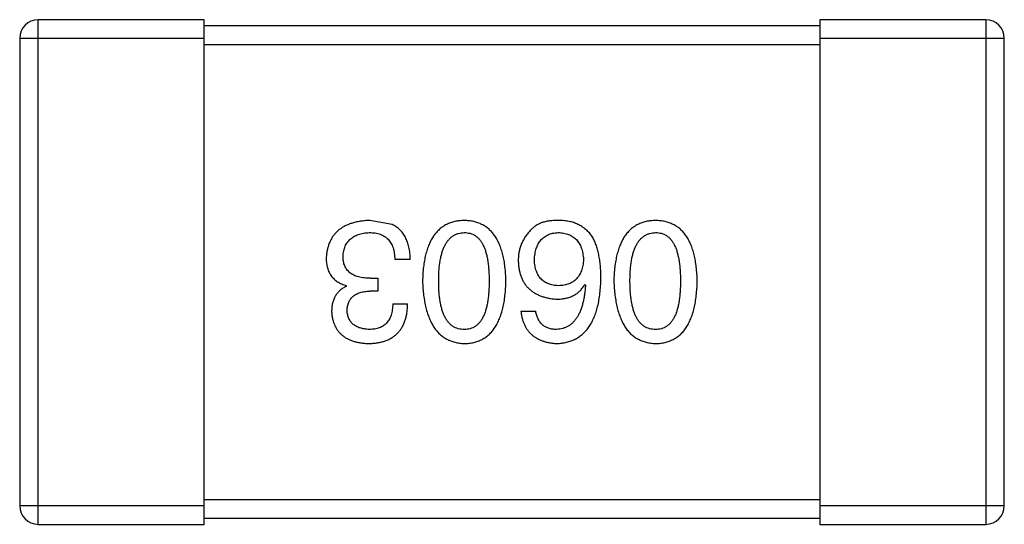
# Model space of a CAD drawing. Header units: millimetres. Extents: x -16 to 538, y -56 to 87.
# Tile 17 of 162: x 406.654 to 408.254, y -3.215 to -2.395. Entities that reach past the tile are written whole.
import ezdxf

# ---------------------------------------------------------------- set-up
doc = ezdxf.new("R2010")
doc.units = ezdxf.units.MM
doc.header["$LTSCALE"] = 1.21
doc.header["$MEASUREMENT"] = 0
doc.layers.get('0').update_dxf_attribs({"linetype": 'CONTINUOUS'})

msp = doc.modelspace()

# ---------------------------------------------------------------- linework, layer by layer
at = {"color": 7, "linetype": 'Continuous'}
for p, q in [((406.684, -3.2154), (406.684, -2.3954)), ((406.954, -2.3954), (406.684, -2.3954)), ((406.954, -3.2154), (406.954, -2.3954)), ((407.954, -2.3954), (407.954, -3.2154)), ((408.224, -2.3954), (407.954, -2.3954)), ((408.224, -2.3954), (408.224, -3.2154)), ((407.954, -2.4054), (406.954, -2.4054)), ((406.654, -2.4254), (406.654, -3.1854)), ((406.654, -2.4254), (406.954, -2.4254)), ((407.954, -2.4254), (408.254, -2.4254)), ((408.254, -3.1854), (408.254, -2.4254)), ((406.954, -2.4354), (407.954, -2.4354)), ((407.2592, -2.7282), (407.2231, -2.7216)), ((407.2887, -2.785), (407.2636, -2.785)), ((407.2242, -2.8156), (407.2362, -2.8156)), ((407.2362, -2.8156), (407.2362, -2.8364)), ((407.1849, -2.8287), (407.1849, -2.8276)), ((407.5723, -2.8254), (407.5733, -2.8265)), ((407.2362, -2.8364), (407.2231, -2.8364)), ((407.2603, -2.8571), (407.2843, -2.8571)), ((407.4684, -2.8692), (407.4925, -2.8692)), ((407.954, -3.1754), (406.954, -3.1754)), ((406.954, -3.1854), (406.654, -3.1854)), ((408.254, -3.1854), (407.954, -3.1854)), ((406.684, -3.2154), (406.954, -3.2154)), ((406.954, -3.2054), (407.954, -3.2054)), ((407.954, -3.2154), (408.224, -3.2154))]:
    msp.add_line(p, q, dxfattribs=at)
for centre, start, end in [((406.684, -2.4254), 90, 180), ((408.224, -2.4254), 0, 90), ((406.684, -3.1854), 180, 270), ((408.224, -3.1854), 270, 0)]:
    msp.add_arc(centre, 0.03, start, end, dxfattribs=at)
for points, knots in [([(407.2231, -2.7216), (407.2204, -2.7217), (407.2151, -2.722), (407.2073, -2.7229), (407.2001, -2.7243), (407.1934, -2.7262), (407.1871, -2.7284), (407.1814, -2.7311), (407.1762, -2.7343), (407.1714, -2.7379), (407.1672, -2.742), (407.1635, -2.7465), (407.1603, -2.7515), (407.1576, -2.7569), (407.1554, -2.7627), (407.1538, -2.769), (407.1526, -2.7758), (407.1523, -2.7804), (407.1521, -2.7828)], [0, 0, 0, 0, 0.078078, 0.151942, 0.221594, 0.28726, 0.350176, 0.409768, 0.467648, 0.523784, 0.578904, 0.634014, 0.689819, 0.746826, 0.805875, 0.867063, 0.931764, 1, 1, 1, 1]), ([(407.2887, -2.785), (407.2886, -2.7832), (407.2885, -2.7797), (407.2881, -2.7746), (407.2874, -2.7698), (407.2865, -2.7651), (407.2854, -2.7607), (407.2841, -2.7565), (407.2826, -2.7526), (407.2808, -2.749), (407.2789, -2.7455), (407.2767, -2.7423), (407.2743, -2.7393), (407.2717, -2.7366), (407.2689, -2.7341), (407.2659, -2.7319), (407.2627, -2.7298), (407.2604, -2.7287), (407.2592, -2.7282)], [0, 0, 0, 0, 0.078937, 0.154495, 0.226898, 0.296844, 0.363348, 0.427781, 0.48946, 0.549586, 0.607902, 0.664733, 0.720805, 0.776157, 0.831175, 0.886736, 0.943094, 1, 1, 1, 1]), ([(407.3764, -2.7216), (407.3737, -2.7217), (407.3686, -2.722), (407.361, -2.7232), (407.354, -2.7253), (407.3475, -2.728), (407.3415, -2.7316), (407.336, -2.7359), (407.331, -2.7409), (407.3265, -2.7468), (407.3225, -2.7533), (407.319, -2.7607), (407.316, -2.7687), (407.3135, -2.7775), (407.3115, -2.7871), (407.31, -2.7974), (407.309, -2.8084), (407.3088, -2.816), (407.3086, -2.82)], [0, 0, 0, 0, 0.059134, 0.115603, 0.169236, 0.221572, 0.273254, 0.32474, 0.377319, 0.431815, 0.488555, 0.548609, 0.612242, 0.680182, 0.75251, 0.829782, 0.91231, 1, 1, 1, 1]), ([(407.4441, -2.82), (407.444, -2.816), (407.4437, -2.8084), (407.4427, -2.7974), (407.4413, -2.7871), (407.4392, -2.7775), (407.4367, -2.7687), (407.4337, -2.7607), (407.4303, -2.7533), (407.4263, -2.7468), (407.4218, -2.7409), (407.4168, -2.7359), (407.4113, -2.7316), (407.4052, -2.728), (407.3987, -2.7253), (407.3917, -2.7232), (407.3842, -2.722), (407.379, -2.7217), (407.3764, -2.7216)], [0, 0, 0, 0, 0.087693, 0.170223, 0.247496, 0.319826, 0.387768, 0.451403, 0.511459, 0.568358, 0.622671, 0.675251, 0.726739, 0.778422, 0.830759, 0.884394, 0.940865, 1, 1, 1, 1]), ([(407.5329, -2.7216), (407.5301, -2.7216), (407.5247, -2.7215), (407.5169, -2.7221), (407.5097, -2.7232), (407.5032, -2.725), (407.4973, -2.7273), (407.4921, -2.7303), (407.4875, -2.7338), (407.485, -2.7366), (407.4837, -2.738)], [0, 0, 0, 0, 0.156782, 0.301945, 0.436395, 0.561474, 0.678489, 0.78853, 0.894967, 1, 1, 1, 1]), ([(407.5843, -2.7478), (407.5828, -2.7458), (407.5799, -2.7419), (407.5746, -2.7367), (407.5689, -2.7323), (407.5627, -2.7286), (407.556, -2.7256), (407.5487, -2.7235), (407.541, -2.7221), (407.5357, -2.7218), (407.5329, -2.7216)], [0, 0, 0, 0, 0.125033, 0.246266, 0.36603, 0.485265, 0.606781, 0.732144, 0.862551, 1, 1, 1, 1]), ([(407.6872, -2.7216), (407.6846, -2.7217), (407.6794, -2.722), (407.6719, -2.7232), (407.6649, -2.7253), (407.6584, -2.728), (407.6524, -2.7316), (407.6468, -2.7359), (407.6418, -2.7409), (407.6373, -2.7468), (407.6333, -2.7533), (407.6299, -2.7607), (407.6269, -2.7687), (407.6244, -2.7775), (407.6224, -2.7871), (407.6209, -2.7974), (407.6199, -2.8084), (407.6196, -2.816), (407.6195, -2.82)], [0, 0, 0, 0, 0.059134, 0.115603, 0.169236, 0.221572, 0.273254, 0.32474, 0.377319, 0.431815, 0.488555, 0.548609, 0.612242, 0.680182, 0.75251, 0.829782, 0.91231, 1, 1, 1, 1]), ([(407.755, -2.82), (407.7549, -2.816), (407.7546, -2.8084), (407.7536, -2.7974), (407.7521, -2.7871), (407.7501, -2.7775), (407.7476, -2.7687), (407.7446, -2.7607), (407.7412, -2.7533), (407.7371, -2.7468), (407.7327, -2.7409), (407.7277, -2.7359), (407.7221, -2.7316), (407.7161, -2.728), (407.7096, -2.7253), (407.7026, -2.7232), (407.6951, -2.722), (407.6899, -2.7217), (407.6872, -2.7216)], [0, 0, 0, 0, 0.087693, 0.170223, 0.247496, 0.319826, 0.387768, 0.451403, 0.511459, 0.568358, 0.622671, 0.675251, 0.726739, 0.778422, 0.830759, 0.884394, 0.940865, 1, 1, 1, 1]), ([(407.1794, -2.7795), (407.1795, -2.7781), (407.1797, -2.7752), (407.1805, -2.7711), (407.1815, -2.7672), (407.1828, -2.7636), (407.1845, -2.7603), (407.1863, -2.7572), (407.1886, -2.7544), (407.1911, -2.7519), (407.194, -2.7496), (407.1971, -2.7476), (407.2005, -2.7459), (407.2043, -2.7444), (407.2083, -2.7432), (407.2126, -2.7423), (407.2172, -2.7416), (407.2204, -2.7414), (407.222, -2.7413)], [0, 0, 0, 0, 0.068514, 0.133941, 0.195994, 0.255362, 0.312994, 0.369441, 0.424687, 0.480522, 0.537148, 0.594801, 0.654411, 0.716817, 0.781981, 0.850498, 0.923306, 1, 1, 1, 1]), ([(407.222, -2.7413), (407.2237, -2.7413), (407.2269, -2.7414), (407.2315, -2.7419), (407.2358, -2.7427), (407.2398, -2.744), (407.2435, -2.7455), (407.2469, -2.7473), (407.2499, -2.7496), (407.2527, -2.7522), (407.2551, -2.7551), (407.2573, -2.7584), (407.2591, -2.762), (407.2607, -2.7659), (407.2619, -2.7702), (407.2627, -2.7748), (407.2634, -2.7798), (407.2635, -2.7832), (407.2636, -2.785)], [0, 0, 0, 0, 0.071272, 0.13882, 0.201858, 0.262757, 0.320043, 0.376709, 0.431462, 0.486034, 0.541209, 0.597703, 0.65589, 0.717768, 0.782056, 0.850407, 0.92277, 1, 1, 1, 1]), ([(407.3349, -2.82), (407.3349, -2.8168), (407.3349, -2.8108), (407.3354, -2.802), (407.3362, -2.7937), (407.3373, -2.7861), (407.3388, -2.7791), (407.3406, -2.7727), (407.3426, -2.7668), (407.3451, -2.7616), (407.3479, -2.7569), (407.351, -2.7529), (407.3544, -2.7494), (407.3581, -2.7465), (407.3622, -2.7443), (407.3667, -2.7426), (407.3714, -2.7416), (407.3747, -2.7414), (407.3764, -2.7413)], [0, 0, 0, 0, 0.094834, 0.184067, 0.267029, 0.344713, 0.417334, 0.484367, 0.546941, 0.604717, 0.65953, 0.710539, 0.759381, 0.806382, 0.853027, 0.900623, 0.949121, 1, 1, 1, 1]), ([(407.3764, -2.7413), (407.378, -2.7414), (407.3812, -2.7415), (407.3858, -2.7424), (407.3902, -2.7439), (407.3941, -2.7462), (407.3978, -2.7489), (407.4012, -2.7523), (407.4042, -2.7564), (407.4068, -2.761), (407.4092, -2.7663), (407.4113, -2.7721), (407.4129, -2.7787), (407.4144, -2.7857), (407.4155, -2.7934), (407.4162, -2.8017), (407.4167, -2.8106), (407.4168, -2.8168), (407.4168, -2.82)], [0, 0, 0, 0, 0.049766, 0.097012, 0.143225, 0.188786, 0.235079, 0.282962, 0.333687, 0.387747, 0.445963, 0.508657, 0.576545, 0.649868, 0.72822, 0.812712, 0.903543, 1, 1, 1, 1]), ([(407.4837, -2.738), (407.4822, -2.7397), (407.4791, -2.7432), (407.475, -2.7488), (407.4717, -2.7546), (407.4688, -2.7606), (407.4667, -2.7669), (407.4652, -2.7735), (407.4643, -2.7803), (407.4641, -2.7849), (407.4641, -2.7872)], [0, 0, 0, 0, 0.129393, 0.255335, 0.378531, 0.500878, 0.622934, 0.746191, 0.87096, 1, 1, 1, 1]), ([(407.4903, -2.7861), (407.4904, -2.7844), (407.4906, -2.781), (407.4913, -2.7761), (407.4922, -2.7716), (407.4934, -2.7674), (407.4948, -2.7634), (407.4966, -2.7598), (407.4986, -2.7565), (407.5009, -2.7536), (407.5034, -2.7509), (407.5062, -2.7485), (407.5093, -2.7465), (407.5126, -2.7448), (407.5162, -2.7434), (407.5201, -2.7424), (407.5242, -2.7417), (407.5271, -2.7414), (407.5285, -2.7413)], [0, 0, 0, 0, 0.078863, 0.153308, 0.223539, 0.289857, 0.35341, 0.413572, 0.471721, 0.528235, 0.584279, 0.638781, 0.69466, 0.751251, 0.809198, 0.869697, 0.933318, 1, 1, 1, 1]), ([(407.5285, -2.7413), (407.5301, -2.7414), (407.5332, -2.7415), (407.5377, -2.7422), (407.542, -2.7431), (407.5459, -2.7444), (407.5495, -2.7459), (407.5528, -2.7479), (407.5559, -2.7501), (407.5586, -2.7528), (407.5611, -2.7556), (407.5632, -2.7589), (407.5652, -2.7624), (407.5667, -2.7663), (407.568, -2.7706), (407.569, -2.7751), (407.5697, -2.7799), (407.57, -2.7833), (407.5701, -2.785)], [0, 0, 0, 0, 0.070403, 0.137196, 0.200053, 0.260887, 0.31876, 0.37535, 0.430743, 0.485927, 0.541678, 0.598832, 0.657726, 0.719441, 0.783504, 0.851852, 0.923533, 1, 1, 1, 1]), ([(407.5985, -2.8156), (407.5985, -2.8121), (407.5984, -2.8052), (407.5977, -2.7952), (407.5966, -2.7857), (407.595, -2.777), (407.5931, -2.7688), (407.5907, -2.7612), (407.5878, -2.7542), (407.5854, -2.7499), (407.5843, -2.7478)], [0, 0, 0, 0, 0.151498, 0.29521, 0.430242, 0.557137, 0.677306, 0.790845, 0.898111, 1, 1, 1, 1]), ([(407.6457, -2.82), (407.6457, -2.8168), (407.6458, -2.8108), (407.6463, -2.802), (407.6471, -2.7937), (407.6482, -2.7861), (407.6496, -2.7791), (407.6514, -2.7727), (407.6535, -2.7668), (407.656, -2.7616), (407.6587, -2.7569), (407.6618, -2.7529), (407.6652, -2.7494), (407.669, -2.7465), (407.6731, -2.7443), (407.6775, -2.7426), (407.6823, -2.7416), (407.6856, -2.7414), (407.6872, -2.7413)], [0, 0, 0, 0, 0.094834, 0.184067, 0.267029, 0.344713, 0.417334, 0.484367, 0.546941, 0.604717, 0.65953, 0.710539, 0.759381, 0.806382, 0.853027, 0.900623, 0.949121, 1, 1, 1, 1]), ([(407.6872, -2.7413), (407.6889, -2.7414), (407.6921, -2.7415), (407.6967, -2.7424), (407.701, -2.7439), (407.705, -2.7462), (407.7087, -2.7489), (407.712, -2.7523), (407.715, -2.7564), (407.7177, -2.761), (407.7201, -2.7663), (407.7222, -2.7721), (407.7238, -2.7787), (407.7253, -2.7857), (407.7264, -2.7934), (407.7271, -2.8017), (407.7276, -2.8106), (407.7277, -2.8168), (407.7277, -2.82)], [0, 0, 0, 0, 0.049766, 0.097012, 0.143225, 0.188786, 0.235079, 0.282962, 0.333687, 0.387747, 0.445963, 0.508657, 0.576545, 0.649868, 0.72822, 0.812712, 0.903543, 1, 1, 1, 1]), ([(407.1521, -2.7828), (407.1521, -2.7842), (407.1521, -2.787), (407.1526, -2.7911), (407.1531, -2.795), (407.1541, -2.7987), (407.1552, -2.8022), (407.1566, -2.8055), (407.1583, -2.8086), (407.1602, -2.8116), (407.1624, -2.8143), (407.1649, -2.8168), (407.1676, -2.8191), (407.1705, -2.8212), (407.1738, -2.8231), (407.1772, -2.8249), (407.181, -2.8263), (407.1836, -2.8272), (407.1849, -2.8276)], [0, 0, 0, 0, 0.071215, 0.138707, 0.20396, 0.266995, 0.327734, 0.387609, 0.445602, 0.503345, 0.561136, 0.618597, 0.677672, 0.738255, 0.799989, 0.863961, 0.930555, 1, 1, 1, 1]), ([(407.2242, -2.8156), (407.2224, -2.8156), (407.2189, -2.8156), (407.2138, -2.8151), (407.2091, -2.8144), (407.2047, -2.8134), (407.2006, -2.8122), (407.1969, -2.8106), (407.1936, -2.8088), (407.1906, -2.8066), (407.188, -2.8043), (407.1857, -2.8016), (407.1837, -2.7986), (407.1821, -2.7953), (407.1809, -2.7918), (407.18, -2.7879), (407.1795, -2.7838), (407.1794, -2.781), (407.1794, -2.7795)], [0, 0, 0, 0, 0.082495, 0.159728, 0.232496, 0.300725, 0.365163, 0.425859, 0.483728, 0.538892, 0.592921, 0.646195, 0.699968, 0.754746, 0.811387, 0.870806, 0.933482, 1, 1, 1, 1]), ([(407.4641, -2.7872), (407.4642, -2.7895), (407.4644, -2.7941), (407.4654, -2.8007), (407.4668, -2.807), (407.4686, -2.8128), (407.4709, -2.8182), (407.4738, -2.8231), (407.4769, -2.8277), (407.4807, -2.8318), (407.4848, -2.8355), (407.4894, -2.8388), (407.4945, -2.8416), (407.5, -2.8441), (407.5059, -2.8461), (407.5123, -2.8476), (407.5192, -2.8488), (407.5239, -2.8493), (407.5264, -2.8495)], [0, 0, 0, 0, 0.071527, 0.139094, 0.20346, 0.264939, 0.323904, 0.381383, 0.437591, 0.493343, 0.549401, 0.606085, 0.664838, 0.725424, 0.788712, 0.855452, 0.925772, 1, 1, 1, 1]), ([(407.5296, -2.8276), (407.5281, -2.8276), (407.5252, -2.8274), (407.521, -2.8268), (407.517, -2.8259), (407.5133, -2.8247), (407.5098, -2.8232), (407.5067, -2.8213), (407.5038, -2.8192), (407.5011, -2.8167), (407.4988, -2.814), (407.4967, -2.8109), (407.495, -2.8075), (407.4935, -2.8038), (407.4923, -2.7998), (407.4913, -2.7955), (407.4906, -2.7909), (407.4904, -2.7877), (407.4903, -2.7861)], [0, 0, 0, 0, 0.069884, 0.136529, 0.199638, 0.259844, 0.317774, 0.374356, 0.430026, 0.485148, 0.5409, 0.597889, 0.657472, 0.718614, 0.783613, 0.85129, 0.923712, 1, 1, 1, 1]), ([(407.5701, -2.785), (407.57, -2.7867), (407.5697, -2.7899), (407.5691, -2.7947), (407.568, -2.7991), (407.5668, -2.8032), (407.5653, -2.807), (407.5634, -2.8105), (407.5613, -2.8136), (407.5589, -2.8165), (407.5562, -2.819), (407.5532, -2.8212), (407.55, -2.8231), (407.5465, -2.8246), (407.5427, -2.8259), (407.5386, -2.8268), (407.5342, -2.8274), (407.5312, -2.8276), (407.5296, -2.8276)], [0, 0, 0, 0, 0.076072, 0.148369, 0.216753, 0.281358, 0.342792, 0.401604, 0.458929, 0.514444, 0.569818, 0.625343, 0.681554, 0.739608, 0.800134, 0.863477, 0.929547, 1, 1, 1, 1]), ([(407.5264, -2.9216), (407.5292, -2.9214), (407.5347, -2.9211), (407.5427, -2.9196), (407.5502, -2.9174), (407.5571, -2.9143), (407.5636, -2.9105), (407.5694, -2.9057), (407.5748, -2.9003), (407.5795, -2.894), (407.5838, -2.8869), (407.5875, -2.8791), (407.5907, -2.8704), (407.5933, -2.861), (407.5955, -2.8508), (407.597, -2.8397), (407.5981, -2.8279), (407.5984, -2.8198), (407.5985, -2.8156)], [0, 0, 0, 0, 0.058957, 0.115262, 0.16907, 0.221312, 0.273147, 0.324961, 0.377649, 0.432026, 0.488925, 0.549039, 0.612912, 0.680653, 0.753056, 0.830314, 0.912483, 1, 1, 1, 1]), ([(407.1849, -2.8287), (407.183, -2.8297), (407.1792, -2.8315), (407.1743, -2.8352), (407.1701, -2.8396), (407.1667, -2.8445), (407.1641, -2.8501), (407.1622, -2.8563), (407.161, -2.8631), (407.1609, -2.8678), (407.1608, -2.8702)], [0, 0, 0, 0, 0.125227, 0.244792, 0.361427, 0.478215, 0.59667, 0.722058, 0.856314, 1, 1, 1, 1]), ([(407.3086, -2.82), (407.3088, -2.824), (407.3091, -2.8318), (407.3103, -2.8431), (407.3119, -2.8536), (407.3139, -2.8634), (407.3165, -2.8725), (407.3195, -2.8808), (407.323, -2.8883), (407.327, -2.8951), (407.3315, -2.9011), (407.3365, -2.9064), (407.342, -2.9109), (407.3479, -2.9146), (407.3544, -2.9175), (407.3613, -2.9197), (407.3687, -2.9211), (407.3738, -2.9215), (407.3764, -2.9216)], [0, 0, 0, 0, 0.088475, 0.171606, 0.249595, 0.322626, 0.391327, 0.455765, 0.516374, 0.573675, 0.628522, 0.681161, 0.732559, 0.783563, 0.83504, 0.887639, 0.942585, 1, 1, 1, 1]), ([(407.3764, -2.8987), (407.3747, -2.8986), (407.3714, -2.8985), (407.3667, -2.8976), (407.3622, -2.896), (407.3581, -2.8939), (407.3544, -2.891), (407.3509, -2.8876), (407.3479, -2.8836), (407.3451, -2.8789), (407.3427, -2.8737), (407.3405, -2.8678), (407.3388, -2.8613), (407.3373, -2.8542), (407.3362, -2.8466), (407.3354, -2.8382), (407.3349, -2.8293), (407.3349, -2.8231), (407.3349, -2.82)], [0, 0, 0, 0, 0.050604, 0.098688, 0.145699, 0.191791, 0.238625, 0.286717, 0.337546, 0.391814, 0.449755, 0.512106, 0.579685, 0.652048, 0.730262, 0.814146, 0.904281, 1, 1, 1, 1]), ([(407.3764, -2.9216), (407.379, -2.9215), (407.3842, -2.9213), (407.3917, -2.92), (407.3987, -2.9178), (407.4053, -2.915), (407.4113, -2.9113), (407.4168, -2.9069), (407.4218, -2.9017), (407.4263, -2.8956), (407.4303, -2.8888), (407.4337, -2.8813), (407.4368, -2.873), (407.4392, -2.8638), (407.4413, -2.854), (407.4427, -2.8433), (407.4437, -2.8319), (407.444, -2.824), (407.4441, -2.82)], [0, 0, 0, 0, 0.057911, 0.113262, 0.165956, 0.217443, 0.268511, 0.319665, 0.372, 0.426129, 0.483365, 0.543779, 0.607756, 0.676562, 0.749704, 0.827713, 0.911177, 1, 1, 1, 1]), ([(407.4168, -2.82), (407.4168, -2.8231), (407.4167, -2.8293), (407.4162, -2.8382), (407.4155, -2.8466), (407.4144, -2.8542), (407.4129, -2.8613), (407.4113, -2.8678), (407.4092, -2.8737), (407.4068, -2.8789), (407.4042, -2.8836), (407.4012, -2.8876), (407.3978, -2.891), (407.3942, -2.8938), (407.3902, -2.896), (407.3859, -2.8976), (407.3812, -2.8985), (407.378, -2.8986), (407.3764, -2.8987)], [0, 0, 0, 0, 0.096452, 0.187278, 0.271765, 0.350519, 0.423437, 0.491321, 0.554011, 0.612224, 0.666281, 0.717003, 0.764884, 0.811423, 0.856783, 0.902993, 0.950236, 1, 1, 1, 1]), ([(407.5264, -2.8495), (407.529, -2.8494), (407.5341, -2.8493), (407.5414, -2.8482), (407.5481, -2.8462), (407.5542, -2.8437), (407.5597, -2.8402), (407.5646, -2.8361), (407.5688, -2.8311), (407.5711, -2.8274), (407.5723, -2.8254)], [0, 0, 0, 0, 0.144617, 0.279572, 0.40596, 0.526097, 0.64389, 0.760003, 0.877724, 1, 1, 1, 1]), ([(407.5733, -2.8265), (407.5731, -2.8294), (407.5727, -2.8349), (407.5717, -2.8428), (407.5704, -2.8502), (407.5689, -2.8571), (407.567, -2.8635), (407.5648, -2.8694), (407.5623, -2.8747), (407.5596, -2.8795), (407.5564, -2.8838), (407.5531, -2.8875), (407.5494, -2.8908), (407.5453, -2.8934), (407.541, -2.8956), (407.5364, -2.8971), (407.5315, -2.8983), (407.5281, -2.8985), (407.5264, -2.8987)], [0, 0, 0, 0, 0.089218, 0.173709, 0.252753, 0.326963, 0.397099, 0.462534, 0.524018, 0.582178, 0.637235, 0.689955, 0.741228, 0.791618, 0.841661, 0.892925, 0.945259, 1, 1, 1, 1]), ([(407.6195, -2.82), (407.6197, -2.824), (407.62, -2.8318), (407.6211, -2.8431), (407.6228, -2.8536), (407.6248, -2.8634), (407.6273, -2.8725), (407.6304, -2.8808), (407.6339, -2.8883), (407.6379, -2.8951), (407.6424, -2.9011), (407.6474, -2.9064), (407.6528, -2.9109), (407.6588, -2.9146), (407.6652, -2.9175), (407.6721, -2.9197), (407.6795, -2.9211), (407.6846, -2.9215), (407.6872, -2.9216)], [0, 0, 0, 0, 0.088475, 0.171606, 0.249595, 0.322626, 0.391327, 0.455765, 0.516374, 0.573675, 0.628522, 0.681161, 0.732559, 0.783563, 0.83504, 0.887639, 0.942585, 1, 1, 1, 1]), ([(407.6872, -2.8987), (407.6856, -2.8986), (407.6823, -2.8985), (407.6775, -2.8976), (407.6731, -2.896), (407.669, -2.8939), (407.6653, -2.891), (407.6618, -2.8876), (407.6587, -2.8836), (407.6559, -2.8789), (407.6535, -2.8737), (407.6514, -2.8678), (407.6497, -2.8613), (407.6482, -2.8542), (407.6471, -2.8466), (407.6463, -2.8382), (407.6458, -2.8293), (407.6457, -2.8231), (407.6457, -2.82)], [0, 0, 0, 0, 0.050604, 0.098688, 0.145699, 0.191791, 0.238625, 0.286717, 0.337546, 0.391814, 0.449755, 0.512106, 0.579685, 0.652048, 0.730262, 0.814146, 0.904281, 1, 1, 1, 1]), ([(407.6872, -2.9216), (407.6899, -2.9215), (407.6951, -2.9213), (407.7026, -2.92), (407.7096, -2.9178), (407.7161, -2.915), (407.7222, -2.9113), (407.7277, -2.9069), (407.7327, -2.9017), (407.7371, -2.8956), (407.7412, -2.8888), (407.7446, -2.8813), (407.7476, -2.873), (407.7501, -2.8638), (407.7521, -2.854), (407.7536, -2.8433), (407.7546, -2.8319), (407.7549, -2.824), (407.755, -2.82)], [0, 0, 0, 0, 0.057911, 0.113262, 0.165956, 0.217443, 0.268511, 0.319665, 0.372, 0.426129, 0.483365, 0.543779, 0.607756, 0.676562, 0.749704, 0.827713, 0.911177, 1, 1, 1, 1]), ([(407.7277, -2.82), (407.7277, -2.8231), (407.7276, -2.8293), (407.7271, -2.8382), (407.7264, -2.8466), (407.7253, -2.8542), (407.7238, -2.8613), (407.7222, -2.8678), (407.7201, -2.8737), (407.7177, -2.8789), (407.715, -2.8836), (407.712, -2.8876), (407.7087, -2.891), (407.705, -2.8938), (407.701, -2.896), (407.6967, -2.8976), (407.6921, -2.8985), (407.6889, -2.8986), (407.6872, -2.8987)], [0, 0, 0, 0, 0.096452, 0.187278, 0.271765, 0.350519, 0.423437, 0.491321, 0.554011, 0.612224, 0.666281, 0.717003, 0.764884, 0.811423, 0.856783, 0.902993, 0.950236, 1, 1, 1, 1]), ([(407.186, -2.8681), (407.186, -2.8668), (407.1862, -2.8644), (407.1867, -2.8609), (407.1875, -2.8577), (407.1886, -2.8546), (407.19, -2.8518), (407.1917, -2.8493), (407.1936, -2.8469), (407.1958, -2.8448), (407.1983, -2.8429), (407.201, -2.8413), (407.204, -2.8399), (407.2073, -2.8387), (407.2109, -2.8378), (407.2147, -2.837), (407.2188, -2.8366), (407.2217, -2.8364), (407.2231, -2.8364)], [0, 0, 0, 0, 0.067741, 0.131599, 0.192143, 0.249977, 0.306453, 0.361639, 0.416449, 0.471489, 0.527582, 0.584873, 0.644974, 0.70814, 0.77492, 0.845909, 0.920585, 1, 1, 1, 1]), ([(407.2209, -2.9216), (407.2235, -2.9215), (407.2284, -2.9214), (407.2354, -2.9205), (407.2421, -2.9192), (407.2482, -2.9173), (407.2539, -2.915), (407.2591, -2.9121), (407.2638, -2.9088), (407.268, -2.905), (407.2718, -2.9007), (407.275, -2.8959), (407.2778, -2.8906), (407.2801, -2.8849), (407.2819, -2.8786), (407.2832, -2.8719), (407.2841, -2.8647), (407.2843, -2.8597), (407.2843, -2.8571)], [0, 0, 0, 0, 0.073232, 0.142595, 0.207997, 0.270074, 0.329156, 0.386529, 0.441846, 0.496976, 0.551877, 0.607941, 0.665637, 0.725446, 0.788542, 0.855101, 0.925196, 1, 1, 1, 1]), ([(407.2603, -2.8571), (407.2602, -2.8588), (407.2601, -2.8621), (407.2595, -2.8668), (407.2587, -2.8712), (407.2576, -2.8753), (407.2562, -2.879), (407.2545, -2.8824), (407.2525, -2.8855), (407.2502, -2.8883), (407.2477, -2.8908), (407.2449, -2.8929), (407.2417, -2.8947), (407.2383, -2.8961), (407.2347, -2.8973), (407.2307, -2.8981), (407.2265, -2.8986), (407.2235, -2.8986), (407.222, -2.8987)], [0, 0, 0, 0, 0.078134, 0.15164, 0.221358, 0.286689, 0.348614, 0.407697, 0.464247, 0.520153, 0.574432, 0.629291, 0.684538, 0.742032, 0.801329, 0.863637, 0.930123, 1, 1, 1, 1]), ([(407.1608, -2.8702), (407.161, -2.8722), (407.1613, -2.8761), (407.1624, -2.8817), (407.1639, -2.887), (407.1657, -2.8919), (407.168, -2.8964), (407.1708, -2.9006), (407.1739, -2.9044), (407.1775, -2.9078), (407.1815, -2.9108), (407.1859, -2.9135), (407.1907, -2.9158), (407.196, -2.9177), (407.2016, -2.9193), (407.2077, -2.9204), (407.2142, -2.9213), (407.2186, -2.9215), (407.2209, -2.9216)], [0, 0, 0, 0, 0.067521, 0.132139, 0.193339, 0.252064, 0.309083, 0.364848, 0.420021, 0.475612, 0.532002, 0.589602, 0.649896, 0.712634, 0.778603, 0.848416, 0.922155, 1, 1, 1, 1]), ([(407.222, -2.8987), (407.2207, -2.8986), (407.218, -2.8985), (407.2141, -2.898), (407.2105, -2.8973), (407.2071, -2.8964), (407.204, -2.8953), (407.2011, -2.8939), (407.1984, -2.8923), (407.1961, -2.8905), (407.1939, -2.8885), (407.192, -2.8862), (407.1904, -2.8838), (407.189, -2.881), (407.1878, -2.8781), (407.187, -2.8749), (407.1863, -2.8716), (407.1861, -2.8693), (407.186, -2.8681)], [0, 0, 0, 0, 0.078051, 0.151197, 0.220412, 0.286742, 0.34933, 0.409464, 0.467368, 0.52298, 0.578639, 0.633998, 0.690142, 0.746855, 0.805868, 0.867776, 0.932345, 1, 1, 1, 1]), ([(407.4684, -2.8692), (407.4687, -2.8711), (407.4692, -2.875), (407.4705, -2.8807), (407.472, -2.886), (407.474, -2.8909), (407.4763, -2.8954), (407.4791, -2.8996), (407.4821, -2.9035), (407.4856, -2.907), (407.4894, -2.91), (407.4936, -2.9128), (407.4982, -2.9152), (407.5031, -2.9172), (407.5084, -2.9189), (407.5141, -2.9202), (407.5201, -2.9211), (407.5242, -2.9214), (407.5264, -2.9216)], [0, 0, 0, 0, 0.06947, 0.136096, 0.199592, 0.260665, 0.319672, 0.377156, 0.433415, 0.489984, 0.546535, 0.604276, 0.663499, 0.725182, 0.788953, 0.855683, 0.926216, 1, 1, 1, 1]), ([(407.5264, -2.8987), (407.5241, -2.8986), (407.5198, -2.8985), (407.5136, -2.897), (407.5082, -2.8947), (407.5035, -2.8914), (407.4996, -2.8872), (407.4964, -2.882), (407.494, -2.8759), (407.493, -2.8715), (407.4925, -2.8692)], [0, 0, 0, 0, 0.136586, 0.261496, 0.378089, 0.490612, 0.605522, 0.725767, 0.8561, 1, 1, 1, 1])]:
    msp.add_open_spline(points, degree=3, knots=knots, dxfattribs=at)

doc.saveas('drawing.dxf')
